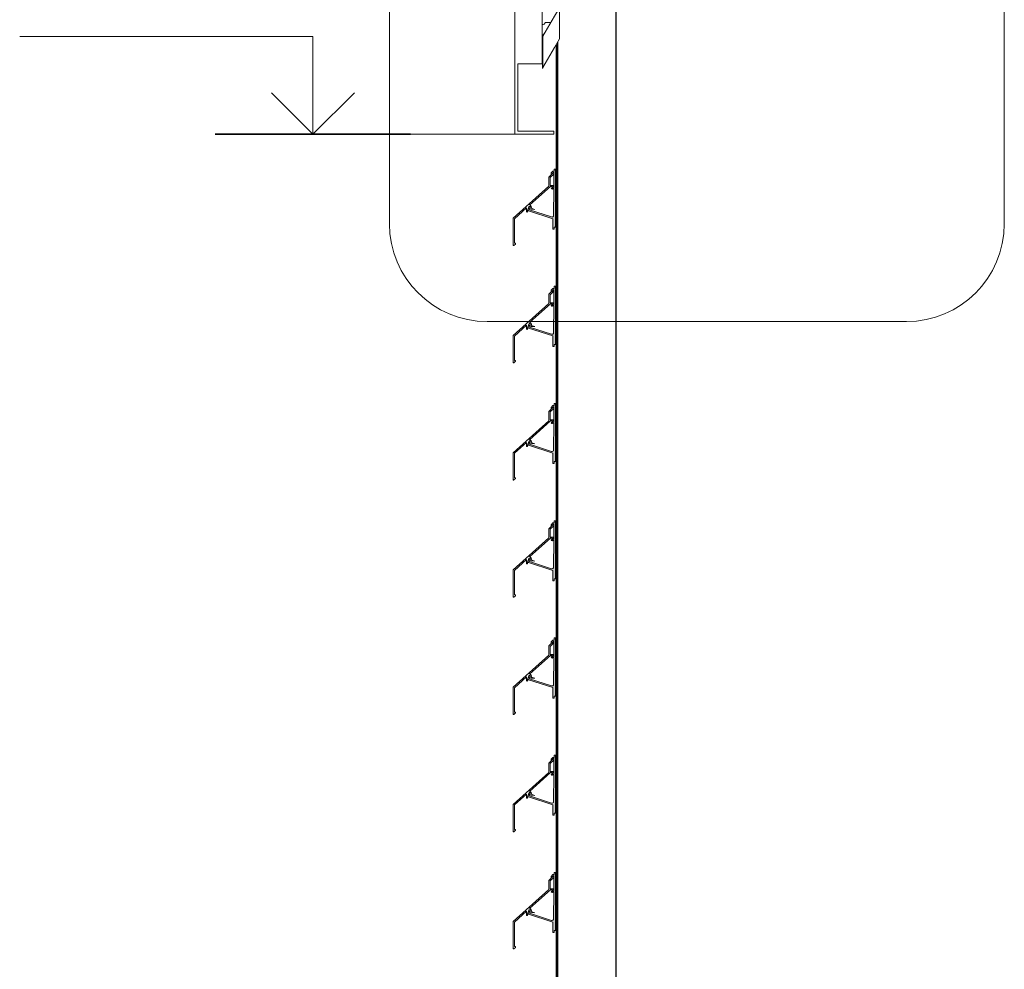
# Model space of a CAD drawing. Header units: millimetres. Extents: x 4014441 to 4046114, y 2378 to 8335946.
# Tile 31 of 71: x 4044238 to 4045497, y 109277 to 110492. Entities that reach past the tile are written whole.
import ezdxf

# ---------------------------------------------------------------- set-up
doc = ezdxf.new("R2010")
doc.units = ezdxf.units.MM
for name, color, linetype, lineweight in [('Высотные отметки', 7, 'Continuous', 9), ('Обобщенные модели', 7, 'Continuous', 18), ('Стрелка', 7, 'Continuous', 18), ('Типовые аннотации', 7, 'Continuous', 18), ('Фрагменты', 7, 'Continuous', 9)]:
    doc.layers.add(name, color=color, linetype=linetype, lineweight=lineweight)

# ---------------------------------------------------------------- blocks, each defined once
blk = doc.blocks.new('HILTI_s_Композит_тип_Ко - Тип КоБ D2-21034079-Разрез 10-10')
at = {"layer": 'Обобщенные модели', "true_color": 0xf7fbf5}
blk.add_hatch(color=7, dxfattribs=at).paths.add_polyline_path([(8834139.2, 111505.4), (8834139.3, 111505.4), (8834139.2, 111505.5)])
at = {"layer": 'Обобщенные модели'}
for p, q in [((8834139.2, 111540.4), (8834139.3, 111540.4)), ((8834143.3, 111540.4), (8834139.3, 111540.4)), ((8834139.3, 111540.4), (8834139.3, 111505.4)), ((8834143.3, 111501.4), (8834143.3, 111540.4)), ((8834089.2, 111505.4), (8834089.3, 111505.4)), ((8834139.3, 111505.4), (8834089.3, 111505.4)), ((8834089.3, 111505.4), (8834089.3, 110345.4)), ((8834124.3, 110435.4), (8834124.3, 111501.4)), ((8834124.3, 111501.4), (8834143.3, 111501.4)), ((8834093.3, 110349.4), (8834093.3, 110435.4)), ((8834093.3, 110435.4), (8834124.3, 110435.4)), ((8834089.2, 110345.4), (8834089.3, 110345.4)), ((8834089.3, 110345.4), (8834139.3, 110345.4)), ((8834139.3, 110349.4), (8834093.3, 110349.4)), ((8834139.3, 110345.4), (8834139.3, 110349.4))]:
    blk.add_line(p, q, dxfattribs=at)
blk = doc.blocks.new('HILTI_s_Профиль_MFT-RP - Усиленный профиль MFT-RP-58 77x50 L-21566273-Разрез 10-10')
at = {"layer": 'Обобщенные модели', "lineweight": 25}
for p, q in [((8834219.1, 108286.5), (8834219.1, 110915)), ((8834142.1, 110459.9), (8834142.1, 108286.5)), ((8834144.1, 110463.4), (8834144.1, 108286.5))]:
    blk.add_line(p, q, dxfattribs=at)
blk = doc.blocks.new('S_Вентрешетки_Профиль внешний - Профиль крепежный-21268552-Разрез 10-10')
at = {"layer": 'Обобщенные модели'}
for p, q in [((8834139, 108347), (8834132.7, 108340.7)), ((8834132.7, 108340.7), (8834132.7, 108328.9)), ((8834134.6, 108340.2), (8834139, 108344.6)), ((8834134.6, 108329.9), (8834134.6, 108340.2)), ((8834139, 108344.6), (8834139, 108347)), ((8834132.7, 108328.9), (8834087.3, 108288)), ((8834108.3, 108304.6), (8834135.1, 108328.7)), ((8834139.4, 108329.9), (8834134.6, 108329.9)), ((8834135.1, 108328.7), (8834137, 108328.7)), ((8834137, 108327), (8834139.4, 108329.9)), ((8834137, 108328.7), (8834137, 108327)), ((8834105.5, 108297.8), (8834107.1, 108302.5)), ((8834109.1, 108301.9), (8834108.5, 108300.1)), ((8834088.9, 108287.3), (8834104.4, 108301.2)), ((8834104.4, 108301.2), (8834104.4, 108296.4)), ((8834105.5, 108296.4), (8834105.5, 108297.8)), ((8834108.5, 108300.1), (8834110.3, 108299.6)), ((8834114.7, 108299.4), (8834110.1, 108300.9)), ((8834110.3, 108299.6), (8834114.7, 108299.4)), ((8834087.3, 108288), (8834087.3, 108253.5)), ((8834088.9, 108256), (8834088.9, 108287.3)), ((8834088.1, 108253.1), (8834090.2, 108255)), ((8834090.3, 108256), (8834088.9, 108256)), ((8834090.2, 108255), (8834090.3, 108256))]:
    blk.add_line(p, q, dxfattribs=at)
for centre, radius, start, end in [((8834108.1, 108302.2), 1.05, 342, 162), ((8834108.1, 108302.2), 2.4, 327.5087, 83.8745), ((8834105, 108296.4), 0.55, 180, 0)]:
    blk.add_arc(centre, radius, start, end, dxfattribs=at)
blk.add_ellipse((8834087.8, 108253.5), major_axis=(0.5, 0), ratio=1, start_param=3.141593, end_param=5.445427, dxfattribs=at)
blk = doc.blocks.new('S_Вентрешетки_Профиль крепежный - Профиль крепежный-21269845-Разрез 10-10')
at = {"layer": 'Обобщенные модели', "true_color": 0x373f43}
h = blk.add_hatch(color=149, dxfattribs=at)
h.paths.add_polyline_path([(8834138, 108274), (8834139.5, 108274), (8834139.5, 108276.6), (8834141.3, 108276.6), (8834141.3, 108351), (8834139.8, 108351), (8834139.8, 108348.2), (8834138.1, 108348.2), (8834135.8, 108345.6), (8834135.8, 108343.8), (8834139, 108346.7), (8834139.1, 108329.9), (8834139.3, 108329.7), (8834139, 108329.4), (8834138.7, 108326.7), (8834137, 108325.7), (8834137.3, 108325.4), (8834139, 108326), (8834138.7, 108290.6), (8834138, 108289.8), (8834137.3, 108289.5), (8834136.3, 108289.6), (8834108.1, 108298.8), (8834109, 108301.8), (8834106.5, 108299.9), (8834106.2, 108298.2), (8834106.6, 108297.6), (8834108.3, 108297), (8834138, 108287.4), (8834138, 108276.5)])
h.paths.add_polyline_path([(8834136.8, 108326), (8834136.8, 108327.1), (8834136, 108326.3), (8834136.3, 108326.2)])
at = {"layer": 'Обобщенные модели'}
for p, q in [((8834138.1, 108348.2), (8834135.8, 108345.9)), ((8834135.8, 108345.9), (8834135.8, 108343.8)), ((8834139.8, 108348.2), (8834138.1, 108348.2)), ((8834139, 108344.6), (8834139, 108329.9)), ((8834141.3, 108351), (8834139.8, 108351)), ((8834139.8, 108351), (8834139.8, 108348.2)), ((8834141.3, 108276.6), (8834141.3, 108351)), ((8834136.8, 108327.1), (8834136, 108326.3)), ((8834136.8, 108326), (8834136.8, 108327.1)), ((8834139, 108329.4), (8834139, 108326.8)), ((8834139, 108326.8), (8834136.8, 108326)), ((8834137.3, 108325.4), (8834139, 108326)), ((8834139, 108326), (8834138.9, 108291.5)), ((8834106.5, 108299.9), (8834106.2, 108298.9)), ((8834109, 108301.8), (8834106.5, 108299.9)), ((8834106.9, 108297.5), (8834138, 108287.4)), ((8834108.1, 108298.8), (8834108.6, 108300.1)), ((8834136.3, 108289.6), (8834108.1, 108298.8)), ((8834138, 108287.4), (8834138, 108274)), ((8834138, 108274), (8834139.5, 108274)), ((8834139.5, 108274), (8834139.5, 108276.6)), ((8834139.5, 108276.6), (8834141.3, 108276.6))]:
    blk.add_line(p, q, dxfattribs=at)
for centre, radius, start, end in [((8834137, 108326.3), 1, 180, 290), ((8834107.2, 108298.5), 1.1, 162, 252), ((8834136.9, 108291.5), 2, 252, 0)]:
    blk.add_arc(centre, radius, start, end, dxfattribs=at)
blk = doc.blocks.new('S_Вентрешетки_Профиль крепежный - Профиль крепежный-V263-Разрез 10-10')
at = {"layer": 'Обобщенные модели'}
blk.add_arc((8834137, 108326.3), 1, 180, 290, dxfattribs=at)
blk = doc.blocks.new('S_Вентрешетки_Профиль внешний - Профиль крепежный-V264-Разрез 10-10')
at = {"layer": 'Обобщенные модели'}
for p, q in [((8834139, 108497), (8834132.7, 108490.7)), ((8834132.7, 108490.7), (8834132.7, 108478.9)), ((8834134.6, 108490.2), (8834139, 108494.6)), ((8834139, 108494.6), (8834139, 108497)), ((8834132.7, 108478.9), (8834087.3, 108438)), ((8834108.3, 108454.6), (8834135.1, 108478.7)), ((8834134.6, 108479.9), (8834134.6, 108490.2)), ((8834139.4, 108479.9), (8834134.6, 108479.9)), ((8834135.1, 108478.7), (8834137, 108478.7)), ((8834137, 108477), (8834139.4, 108479.9)), ((8834137, 108478.7), (8834137, 108477)), ((8834088.9, 108437.3), (8834104.4, 108451.2)), ((8834104.4, 108451.2), (8834104.4, 108446.4)), ((8834105.5, 108447.8), (8834107.1, 108452.5)), ((8834105.5, 108446.4), (8834105.5, 108447.8)), ((8834109.1, 108451.9), (8834108.5, 108450.1)), ((8834108.5, 108450.1), (8834110.3, 108449.6)), ((8834114.7, 108449.4), (8834110.1, 108450.9)), ((8834110.3, 108449.6), (8834114.7, 108449.4)), ((8834087.3, 108438), (8834087.3, 108403.5)), ((8834088.9, 108406), (8834088.9, 108437.3)), ((8834088.1, 108403.1), (8834090.2, 108405)), ((8834090.3, 108406), (8834088.9, 108406)), ((8834090.2, 108405), (8834090.3, 108406))]:
    blk.add_line(p, q, dxfattribs=at)
for centre, radius, start, end in [((8834108.1, 108452.2), 1.05, 342, 162), ((8834108.1, 108452.2), 2.4, 327.5087, 83.8745), ((8834105, 108446.4), 0.55, 180, 0)]:
    blk.add_arc(centre, radius, start, end, dxfattribs=at)
blk.add_ellipse((8834087.8, 108403.5), major_axis=(0, 0.5), ratio=1, start_param=1.570796, end_param=3.874631, dxfattribs=at)
blk = doc.blocks.new('S_Вентрешетки_Профиль крепежный - Профиль крепежный-V265-Разрез 10-10')
at = {"layer": 'Обобщенные модели', "true_color": 0x373f43}
h = blk.add_hatch(color=149, dxfattribs=at)
h.paths.add_polyline_path([(8834139.5, 108424), (8834139.5, 108426.6), (8834141.3, 108426.6), (8834141.3, 108501), (8834139.8, 108501), (8834139.8, 108498.2), (8834138.1, 108498.2), (8834135.8, 108495.6), (8834135.8, 108493.8), (8834139, 108496.7), (8834139.1, 108479.9), (8834139.3, 108479.7), (8834139, 108479.4), (8834138.9, 108476.8), (8834137, 108475.7), (8834137.3, 108475.4), (8834139, 108476), (8834138.7, 108440.6), (8834138, 108439.8), (8834137.3, 108439.5), (8834136.3, 108439.6), (8834108.1, 108448.8), (8834109, 108451.8), (8834106.5, 108449.9), (8834106.2, 108448.2), (8834106.6, 108447.6), (8834108.3, 108447), (8834138, 108437.4), (8834138, 108424), (8834139, 108424)])
h.paths.add_polyline_path([(8834136.8, 108476), (8834136.8, 108477.1), (8834136.1, 108476.3)])
at = {"layer": 'Обобщенные модели'}
for p, q in [((8834138.1, 108498.2), (8834135.8, 108495.9)), ((8834135.8, 108495.9), (8834135.8, 108493.8)), ((8834139.8, 108498.2), (8834138.1, 108498.2)), ((8834139, 108494.6), (8834139, 108479.9)), ((8834141.3, 108501), (8834139.8, 108501)), ((8834139.8, 108501), (8834139.8, 108498.2)), ((8834141.3, 108426.6), (8834141.3, 108501)), ((8834139, 108479.4), (8834139, 108476.8)), ((8834136.8, 108477.1), (8834136, 108476.3)), ((8834136.8, 108476), (8834136.8, 108477.1)), ((8834139, 108476.8), (8834136.8, 108476)), ((8834137.3, 108475.4), (8834139, 108476)), ((8834139, 108476), (8834138.9, 108441.5)), ((8834106.5, 108449.9), (8834106.2, 108448.9)), ((8834109, 108451.8), (8834106.5, 108449.9)), ((8834106.9, 108447.5), (8834138, 108437.4)), ((8834108.1, 108448.8), (8834108.6, 108450.1)), ((8834136.3, 108439.6), (8834108.1, 108448.8)), ((8834138, 108437.4), (8834138, 108424)), ((8834138, 108424), (8834139.5, 108424)), ((8834139.5, 108424), (8834139.5, 108426.6)), ((8834139.5, 108426.6), (8834141.3, 108426.6))]:
    blk.add_line(p, q, dxfattribs=at)
for centre, radius, start, end in [((8834137, 108476.3), 1, 180, 290), ((8834107.2, 108448.5), 1.1, 162, 252), ((8834136.9, 108441.5), 2, 252, 0)]:
    blk.add_arc(centre, radius, start, end, dxfattribs=at)
blk = doc.blocks.new('HILTI_s_Салазка_MFT-CCF - Салазка MFT-CCF S58-V280-Разрез 10-10')
at = {"layer": 'Обобщенные модели'}
for p, q in [((8834146.4, 110507.4), (8834140.1, 110496.5)), ((8834146.4, 110507.4), (8834146.4, 110467.4)), ((8834140.1, 110496.5), (8834125.3, 110470.9)), ((8834124.5, 110469.5), (8834124.5, 110429.4)), ((8834125.3, 110470.9), (8834125.3, 110430.8)), ((8834125.3, 110430.8), (8834140.1, 110456.4)), ((8834140.1, 110456.4), (8834146.4, 110467.4))]:
    blk.add_line(p, q, dxfattribs=at)
at = {"layer": 'Обобщенные модели', "flags": 128}
for points in [[(8834125.3, 110470.9), (8834125.2, 110470.6), (8834125, 110470.3), (8834124.9, 110470.1), (8834124.8, 110469.9), (8834124.7, 110469.7), (8834124.6, 110469.6), (8834124.5, 110469.5), (8834124.5, 110469.5)], [(8834124.5, 110429.4), (8834124.5, 110429.4), (8834124.6, 110429.5), (8834124.7, 110429.6), (8834124.8, 110429.8), (8834124.9, 110430), (8834125, 110430.3), (8834125.2, 110430.5), (8834125.3, 110430.8)]]:
    blk.add_lwpolyline(points, dxfattribs=at)
blk = doc.blocks.new('HILTI_as_Соединитель_MFT-CCU_Заклепка_БезГрафики - Соединитель MFT-CCU Заклепка БезГрафики-V281-Разрез 10-10')
at = {"layer": 'Обобщенные модели'}
blk.add_line((8834135.5, 110488.4), (8834127.9, 110488.4), dxfattribs=at)
for centre, radius, start, end in [((8834125.3, 110488.4), 2.63, 247.7138, 360), ((8834125.4, 110471.9), 1.5, 90, 135), ((8834125.4, 110471.9), 1.5, 45, 90)]:
    blk.add_arc(centre, radius, start, end, dxfattribs=at)
blk = doc.blocks.new('Высотные отметки - Вверх-1558740-Разрез 10-10')
at = {"layer": 'Стрелка'}
for q in [(8833788.3, 107098.5), (8833894.3, 107098.5)]:
    blk.add_line((8833841.3, 107045.4), q, dxfattribs=at)
at = {"layer": 'Типовые аннотации', "lineweight": 9}
for p, q in [((8833841.3, 107170.4), (8833466.3, 107170.4)), ((8833841.3, 107045.4), (8833841.3, 107170.4))]:
    blk.add_line(p, q, dxfattribs=at)
at = {"layer": 'Типовые аннотации', "lineweight": 35}
blk.add_line((8833966.3, 107045.4), (8833716.3, 107045.4), dxfattribs=at)

msp = doc.modelspace()

# ---------------------------------------------------------------- linework, layer by layer
at = {"layer": 'Высотные отметки', "lineweight": 18}
for p, q in [((4044796.1, 110345.4), (4044612.9, 110345.4)), ((4044892.8, 110345.4), (4044796.1, 110345.4))]:
    msp.add_line(p, q, dxfattribs=at)
at = {"layer": 'Фрагменты'}
for p, q in [((4044710.8, 111846.2), (4044710.8, 110230.8)), ((4045497.1, 110230.8), (4045497.1, 111846.2)), ((4044835.8, 110105.8), (4045372.1, 110105.8))]:
    msp.add_line(p, q, dxfattribs=at)
for centre, start, end in [((4044835.8, 110230.8), 180, 270), ((4045372.1, 110230.8), 270, 360)]:
    msp.add_arc(centre, 125, start, end, dxfattribs=at)

# ---------------------------------------------------------------- block references
at = {"layer": 'Высотные отметки'}
msp.add_blockref('Высотные отметки - Вверх-1558740-Разрез 10-10', (-4789228.4, 3300), dxfattribs=at)
at = {"layer": 'Обобщенные модели'}
for name, p in [('HILTI_s_Профиль_MFT-RP - Усиленный профиль MFT-RP-58 77x50 L-21566273-Разрез 10-10', (-4789218.2, 0)), ('HILTI_s_Композит_тип_Ко - Тип КоБ D2-21034079-Разрез 10-10', (-4789218.2, 0)), ('HILTI_s_Салазка_MFT-CCF - Салазка MFT-CCF S58-V280-Разрез 10-10', (-4789218.2, 0)), ('HILTI_as_Соединитель_MFT-CCU_Заклепка_БезГрафики - Соединитель MFT-CCU Заклепка БезГрафики-V281-Разрез 10-10', (-4789218.2, 0)), ('S_Вентрешетки_Профиль внешний - Профиль крепежный-V264-Разрез 10-10', (-4789218.2, 1800)), ('S_Вентрешетки_Профиль крепежный - Профиль крепежный-V265-Разрез 10-10', (-4789218.2, 1800)), ('S_Вентрешетки_Профиль крепежный - Профиль крепежный-V263-Разрез 10-10', (-4789218.2, 1950)), ('S_Вентрешетки_Профиль внешний - Профиль крепежный-V264-Разрез 10-10', (-4789218.2, 1650)), ('S_Вентрешетки_Профиль крепежный - Профиль крепежный-V265-Разрез 10-10', (-4789218.2, 1650)), ('S_Вентрешетки_Профиль крепежный - Профиль крепежный-V263-Разрез 10-10', (-4789218.2, 1800)), ('S_Вентрешетки_Профиль внешний - Профиль крепежный-V264-Разрез 10-10', (-4789218.2, 1500)), ('S_Вентрешетки_Профиль крепежный - Профиль крепежный-V265-Разрез 10-10', (-4789218.2, 1500)), ('S_Вентрешетки_Профиль крепежный - Профиль крепежный-V263-Разрез 10-10', (-4789218.2, 1650)), ('S_Вентрешетки_Профиль крепежный - Профиль крепежный-V265-Разрез 10-10', (-4789218.2, 1350)), ('S_Вентрешетки_Профиль внешний - Профиль крепежный-V264-Разрез 10-10', (-4789218.2, 1350)), ('S_Вентрешетки_Профиль крепежный - Профиль крепежный-V263-Разрез 10-10', (-4789218.2, 1500)), ('S_Вентрешетки_Профиль крепежный - Профиль крепежный-21269845-Разрез 10-10', (-4789218.2, 1350)), ('S_Вентрешетки_Профиль внешний - Профиль крепежный-21268552-Разрез 10-10', (-4789218.2, 1350)), ('S_Вентрешетки_Профиль крепежный - Профиль крепежный-V263-Разрез 10-10', (-4789218.2, 1350)), ('S_Вентрешетки_Профиль крепежный - Профиль крепежный-V265-Разрез 10-10', (-4789218.2, 1050)), ('S_Вентрешетки_Профиль внешний - Профиль крепежный-V264-Разрез 10-10', (-4789218.2, 1050)), ('S_Вентрешетки_Профиль крепежный - Профиль крепежный-V263-Разрез 10-10', (-4789218.2, 1200)), ('S_Вентрешетки_Профиль крепежный - Профиль крепежный-21269845-Разрез 10-10', (-4789218.2, 1050)), ('S_Вентрешетки_Профиль внешний - Профиль крепежный-21268552-Разрез 10-10', (-4789218.2, 1050)), ('S_Вентрешетки_Профиль крепежный - Профиль крепежный-V263-Разрез 10-10', (-4789218.2, 1050))]:
    msp.add_blockref(name, p, dxfattribs=at)

doc.saveas('drawing.dxf')
